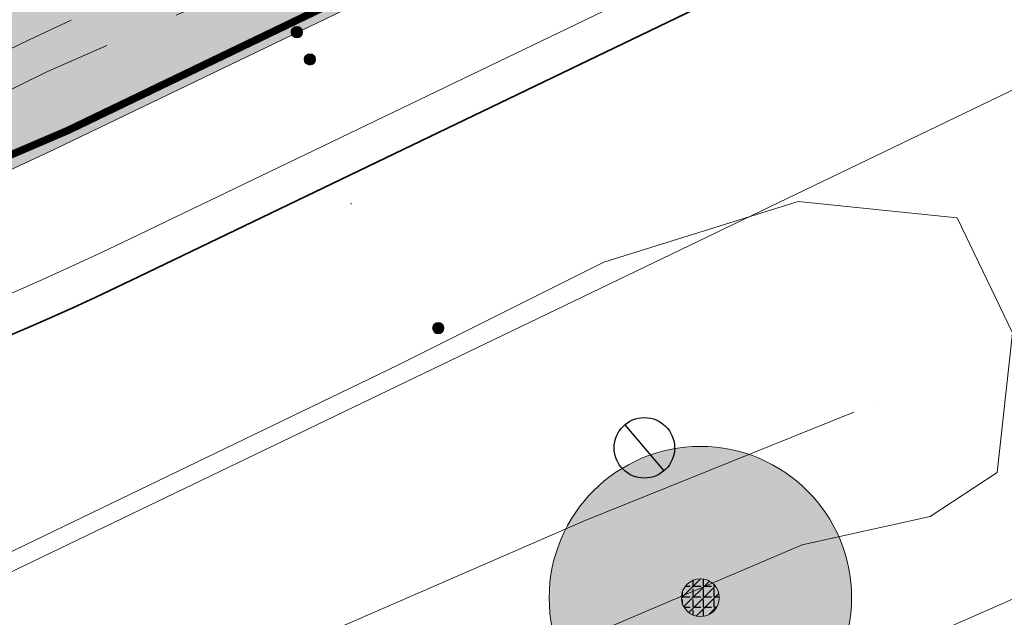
# Model space of a CAD drawing. Header units: metres. Extents: x 163628 to 168255, y 402691 to 405367.
# Tile 14 of 256: x 164469.96 to 164482.99, y 403416.45 to 403424.35. Entities that reach past the tile are written whole.
import ezdxf

# ---------------------------------------------------------------- set-up
doc = ezdxf.new("R2010")
doc.units = ezdxf.units.M
doc.linetypes.add('X-CA190022.004-UO-DTM inmeting_v0.1$0$AM-AS', pattern=[16, 10, -2, 2, -2])
doc.layers.add('X-CA190022.004-UO-ARC_Arcering$0$N-WE-VH-VERHARDING_ASFALT_ROOD-A', color=14, linetype='Continuous', lineweight=0, transparency=0.5)
for name, color, linetype, lineweight in [('X-CA190022.004-UO-DTM inmeting_v0.1$0$B-WE-AM-AS_DWARSLIGGER-G', 246, 'X-CA190022.004-UO-DTM inmeting_v0.1$0$AM-AS', 0), ('X-CA190022.004-UO-DTM inmeting_v0.1$0$B-WE-AM-AS_SPOOR-G', 246, 'X-CA190022.004-UO-DTM inmeting_v0.1$0$AM-AS', 0), ('X-CA190022.004-UO-DTM inmeting_v0.1$0$B-WE-GR-BOOM-S', 246, 'Continuous', 0), ('X-CA190022.004-UO-DTM inmeting_v0.1$0$B-WE-GW-TALUD_KRUIN-G', 246, 'Continuous', 0), ('X-CA190022.004-UO-DTM inmeting_v0.1$0$B-WE-GW-TALUD_TEEN-G', 246, 'Continuous', 0), ('X-CA190022.004-UO-DTM inmeting_v0.1$0$B-WE-IE-MEUBILAIR_WEGMEUBILAIR-S', 246, 'Continuous', 0), ('X-CA190022.004-UO-DTM inmeting_v0.1$0$B-WE-OG-HOOGTEPUNT-S', 246, 'Continuous', 0), ('X-CA190022.004-UO-DWM_Snelfietsroute$0$N-WE-GW-BERM-G', 7, 'Continuous', 20), ('X-CA190022.004-UO-DWM_Snelfietsroute$0$N-WE-VH-KANTVERHARDING-G', 7, 'Continuous', 20), ('X-CA190022.004-UO-DWM_Snelfietsroute$0$N-WE-VW-MARKERING_LANGS_STREEP_DOORGETROKKEN_010-G', 7, 'Continuous', 20), ('X-CA190022.004-UO-GZM_Werkgrens_v0.1$0$N-WE-KG-GRENS_SYSTEEMGRENS-G', 7, 'X-CA190022.004-UO-GZM_Werkgrens_v0.1$0$KG-OG', 35), ('X-CA190022.004-UO-KAD_Percelen$0$B-WE-KG-GRENS_PERCEEL-GV', 150, 'Continuous', 9), ('X-CA190022.004-UO-WHM_Putten en kolken combi_v0.1$0$PUTRAND ONDERLEGGER GEMEENTE', 252, 'Continuous', 25)]:
    doc.layers.add(name, color=color, linetype=linetype, lineweight=lineweight)
doc.layers.add('X-CA190022.004-UO-DTM inmeting_v0.1$0$X-XX-AL-MEETPUNT-S', color=246, linetype='Continuous', lineweight=0, plot=False)
doc.layers.add('X-CA190022.004-UO-DWM_Beplanting$0$B-WE-GR-BOOM-S AFKOMSTIG UIT DTM_v0.4', color=252, linetype='Continuous')
doc.layers.add('X-CA190022.004-UO-DWM_Beplanting$0$N-GV-GR-GRAS-A-200', color=7, linetype='Continuous')
doc.linetypes.add('X-CA190022.004-UO-GZM_Werkgrens_v0.1$0$KG-OG', pattern='A,5.5,-1.5,[2,NLCS.SHX,S=0.5,R=0,X=0,Y=0],-1.5', length=8.5)

# ---------------------------------------------------------------- blocks, each defined once
blk = doc.blocks.new('X-CA190022.004-UO-DTM inmeting_v0.1$0$punt')
at = {"color": 0, "lineweight": -2}
blk.add_line((0, 0), (0, 0), dxfattribs=at)
blk = doc.blocks.new('X-CA190022.004-UO-DTM inmeting_v0.1$0$SIE-WEG_PAAL_ALGEMEEN_TYPE_01')
h = blk.add_hatch(color=256)
edge = h.paths.add_edge_path()
edge.add_arc((0, 0), 0.188, 0, 360)
at = {"ltscale": 0.5}
blk.add_circle((0, 0), 0.188, dxfattribs=at)
blk = doc.blocks.new('X-CA190022.004-UO-DTM inmeting_v0.1$0$SOG-HOOGTEPUNT-SO')
for p, q in [((-0.5, 0), (0.5, 0)), ((0, 0.5), (0, -0.5))]:
    blk.add_line(p, q)
blk = doc.blocks.new('X-CA190022.004-UO-DTM inmeting_v0.1$0$boom')
h = blk.add_hatch()
h.set_pattern_fill('ANSI31', color=256, scale=0.13)
h.paths.add_polyline_path([(-1, 0, 1), (1, 0, 1)])
blk.add_circle((0, 0), 1)
blk = doc.blocks.new('X-CA190022.004-UO-DWM_Beplanting$0$SGR-BOOM_01-SO')
at = {"linetype": 'ByBlock', "lineweight": 18}
h = blk.add_hatch(color=0, dxfattribs=at)
h.dxf.hatch_style = 1
edge = h.paths.add_edge_path()
edge.add_arc((0, 0), 0.25, 0, 360)
at = {"color": 0, "linetype": 'ByBlock', "lineweight": 18}
for radius in [2, 0.25]:
    blk.add_circle((0, 0), radius, dxfattribs=at)
blk = doc.blocks.new('X-CA190022.004-UO-DWM_Beplanting$0$IMGEOBoom')
at = {"transparency": 33554457}
h = blk.add_hatch(color=256, dxfattribs=at)
h.dxf.hatch_style = 1
edge = h.paths.add_edge_path()
edge.add_arc((0, 0), 100, 0, 360)
edge = h.paths.add_edge_path(flags=17)
edge.add_arc((0, 0), 12.5, 0, 360)
h = blk.add_hatch()
h.set_pattern_fill('ANGLE', color=256)
h.set_pattern_definition([(0, (0, 0), (0, 6.985), [5.08, -1.905]), (90, (0, 0), (-6.985, 4e-16), [5.08, -1.905])])
edge = h.paths.add_edge_path(flags=17)
edge.add_arc((0, 0), 12.5, 0, 360)
at = {"layer": 'X-CA190022.004-UO-DWM_Beplanting$0$N-GV-GR-GRAS-A-200'}
h = blk.add_hatch(color=256, dxfattribs=at)
h.dxf.hatch_style = 1
edge = h.paths.add_edge_path(flags=17)
edge.add_arc((0, 0), 12.5, 0, 360)
at = {"xscale": 50, "yscale": 50, "zscale": 50}
blk.add_blockref('X-CA190022.004-UO-DWM_Beplanting$0$SGR-BOOM_01-SO', (0, 0), dxfattribs=at)
blk = doc.blocks.new('X-CA190022.004-UO-WHM_Putten en kolken combi_v0.1$0$B-SRI-PUT_BETON-SO')
at = {"flags": 128}
blk.add_lwpolyline([(-1.29, 1.528), (1.29, -1.528)], dxfattribs=at)
blk.add_circle((0, 0), 2)

msp = doc.modelspace()

# ---------------------------------------------------------------- hatches: boundary and pattern name
at = {"layer": 'X-CA190022.004-UO-ARC_Arcering$0$N-WE-VH-VERHARDING_ASFALT_ROOD-A'}
h = msp.add_hatch(color=256, dxfattribs=at)
h.dxf.hatch_style = 1
edge = h.paths.add_edge_path()
edge.add_line((164481.597, 403428.013), (164483.4, 403428.88))
edge.add_line((164483.4, 403428.88), (164483.696, 403429.023))
edge.add_line((164483.696, 403429.023), (164480.407, 403431.879))
edge.add_line((164480.407, 403431.879), (164479.722, 403431.549))
edge.add_line((164479.722, 403431.549), (164477.92, 403430.682))
edge.add_line((164477.92, 403430.682), (164468.928, 403426.354))
edge.add_arc((164454.617, 403456.09), 33, 260.5963, 295.7006, ccw=False)
edge.add_arc((164443.179, 403386.998), 37.033, 80.6043, 116.5664)
edge.add_line((164426.617, 403420.12), (164428.407, 403416.542))
edge.add_arc((164443.179, 403387.002), 33.028, 80.5954, 116.5692, ccw=False)
edge.add_arc((164454.617, 403456.09), 37, 260.6041, 295.7006)
edge.add_line((164470.663, 403422.75), (164481.597, 403428.013))

# ---------------------------------------------------------------- linework, layer by layer
at = {"layer": 'X-CA190022.004-UO-DTM inmeting_v0.1$0$B-WE-AM-AS_DWARSLIGGER-G', "ltscale": 0.5}
for p, q in [((164476.611, 403426.413, 9.992), (164470.318, 403423.659, 9.918)), ((164470.318, 403423.659, 9.918), (164459.877, 403418.569, 9.928))]:
    msp.add_line(p, q, dxfattribs=at)
at = {"layer": 'X-CA190022.004-UO-DTM inmeting_v0.1$0$B-WE-AM-AS_SPOOR-G', "ltscale": 0.5}
for p, q in [((164476.072, 403426.889, 10.105), (164470.085, 403424.083, 10.079)), ((164470.085, 403424.083, 10.079), (164459.668, 403419.053, 10.096))]:
    msp.add_line(p, q, dxfattribs=at)
at = {"layer": 'X-CA190022.004-UO-DTM inmeting_v0.1$0$B-WE-GW-TALUD_KRUIN-G'}
msp.add_polyline3d([(164451.548, 403407.971, 9.72), (164460.903, 403412.843, 9.77), (164469.009, 403416.912, 9.746), (164474.961, 403419.782, 9.817), (164477.687, 403421.144, 9.886), (164480.257, 403421.946, 9.81), (164482.362, 403421.728, 9.704), (164483.094, 403420.207, 9.464), (164482.889, 403418.362, 9.22), (164482.005, 403417.78, 8.967), (164480.311, 403417.407, 9.002), (164476.132, 403415.626, 8.948), (164472.128, 403413.627, 9.06), (164467.85, 403411.913, 9.101), (164464.381, 403410.03, 9.123)], dxfattribs=at)
at = {"layer": 'X-CA190022.004-UO-DTM inmeting_v0.1$0$B-WE-GW-TALUD_TEEN-G'}
msp.add_polyline3d([(164473.507, 403416.017, 7.89), (164477.439, 403417.725, 7.893), (164480.997, 403419.159, 7.819)], dxfattribs=at)
at = {"layer": 'X-CA190022.004-UO-DWM_Snelfietsroute$0$N-WE-GW-BERM-G', "flags": 128}
msp.add_lwpolyline([(164429.166, 403415.242, -0.157573), (164448.326, 403418.107, 0.154381), (164471.313, 403421.399), (164484.735, 403427.858)], format="xyb", dxfattribs=at)
at = {"layer": 'X-CA190022.004-UO-DWM_Snelfietsroute$0$N-WE-VH-KANTVERHARDING-G', "flags": 128}
msp.add_lwpolyline([(164428.407, 403416.543, -0.158212), (164448.572, 403419.587, 0.154381), (164470.663, 403422.75), (164482.497, 403428.446)], format="xyb", dxfattribs=at)
at = {"layer": 'X-CA190022.004-UO-DWM_Snelfietsroute$0$N-WE-VW-MARKERING_LANGS_STREEP_DOORGETROKKEN_010-G', "flags": 128}
msp.add_lwpolyline([(164428.327, 403416.67, 0.1, 0.1, -0.158321), (164448.596, 403419.735, 0.1, 0.1, 0.154381), (164470.598, 403422.885, 0.1, 0.1, 0), (164481.532, 403428.148, 0.1, 0.1, 0), (164483.334, 403429.015, 0, 0, 0)], format="xyseb", dxfattribs=at)
at = {"layer": 'X-CA190022.004-UO-GZM_Werkgrens_v0.1$0$N-WE-KG-GRENS_SYSTEEMGRENS-G', "ltscale": 0.2, "flags": 128}
msp.add_lwpolyline([(164202.447, 403276.261, -0.007014), (164204.684, 403278.194), (164207.732, 403280.631), (164216.351, 403287.471), (164219.004, 403289.434), (164219.375, 403289.729), (164237.184, 403303.185), (164244.587, 403308.605), (164248.73, 403311.638), (164253.977, 403315.367), (164261.175, 403320.48), (164269.682, 403326.324), (164277.478, 403331.538), (164300.139, 403346.153), (164322.964, 403359.926), (164334.073, 403366.292), (164351.665, 403375.797), (164373.742, 403387.55), (164399.95, 403400.464), (164429.28, 403414.743), (164430.124, 403415.141), (164430.948, 403415.506), (164431.777, 403415.846), (164432.615, 403416.161), (164433.462, 403416.453), (164434.316, 403416.72), (164435.176, 403416.962), (164436.043, 403417.179), (164436.306, 403417.259, -0.099821), (164451.982, 403417.179, 0.131087), (164471.53, 403420.948), (164482.533, 403426.243), (164490.693, 403418.8), (164492.586, 403419.707), (164495.404, 403416.53, -0.0101), (164498.074, 403413.536), (164499.385, 403412.005), (164502.276, 403408.653), (164509.274, 403412.948), (164511.768, 403416.461), (164509.186, 403420.201, -0.175036), (164509.321, 403422.135, -0.180129), (164510.517, 403423.431), (164518.825, 403427.315), (164545.03, 403439.927), (164571.695, 403452.754), (164577.955, 403456.064), (164591.472, 403464.142), (164595.446, 403466.159), (164599.431, 403468.182), (164600.854, 403468.863), (164605.94, 403471.242), (164622.016, 403477.758), (164627.273, 403479.889), (164631.947, 403481.905), (164633.267, 403482.539, 0.084778), (164642.609, 403485.38), (164759.332, 403541.386), (164770.974, 403544.815), (164773.272, 403545.397), (164787.887, 403542.29), (164789.899, 403542.38), (164793.252, 403543.048), (164800.24, 403546.814), (164803.671, 403549.366), (164804.774, 403550.36), (164806.983, 403547.387), (164807.907, 403546.199), (164811.87, 403549.281), (164810.953, 403550.46), (164809.512, 403552.406), (164808.343, 403553.575), (164810.024, 403555.089), (164807.827, 403558.012), (164809.834, 403559.516, 0.087199), (164816.707, 403566.833, -0.136189), (164825.151, 403574.239), (164897.952, 403609.34), (164931.093, 403625.32), (165054.784, 403684.96), (165123.155, 403717.926), (165148.566, 403730.033), (165175.654, 403740.478), (165188.146, 403744.824), (165187.632, 403748.092), (165185.258, 403754.932), (165180.038, 403753.689, 0.027846), (165177.051, 403752.466), (165119.698, 403725.141), (165051.309, 403692.167), (164927.618, 403632.527), (164894.477, 403616.547), (164821.676, 403581.445, 0.136189), (164810.016, 403571.218, -0.087199), (164805.039, 403565.919), (164803.02, 403564.408), (164799.415, 403569.204), (164798.615, 403568.604), (164797.815, 403568.006), (164797.216, 403568.806), (164793.371, 403565.926), (164793.97, 403565.126), (164792.376, 403563.932), (164795.885, 403559.064, -0.201548), (164780.097, 403554.057, 0.075656), (164771.169, 403553.982, -0.009755), (164764.075, 403552.536), (164754.286, 403547.799), (164747.474, 403544.606), (164708.34, 403525.583), (164686.218, 403515.365), (164675.148, 403509.865), (164663.524, 403504.258), (164644.327, 403495.071), (164639.493, 403492.723), (164638.201, 403492.127, -0.201818), (164621.846, 403491.8, 0.209498), (164598.58, 403490.973), (164556.157, 403470.566), (164536.299, 403461.008), (164516.318, 403451.408), (164508.232, 403447.512), (164500.187, 403443.642), (164497.203, 403443.008), (164495.09, 403442.274, 0.130794), (164492.913, 403444.811), (164488.435, 403447.885), (164494.899, 403449.835), (164490.315, 403452.233), (164484.484, 403450.597, -0.076427), (164479.748, 403454.723), (164478.799, 403455.857), (164474.918, 403452.962), (164457.343, 403473.566), (164451.257, 403468.374), (164465.519, 403451.653, -0.484297), (164464.817, 403448.113), (164461.416, 403446.394), (164463.893, 403441.77), (164464.916, 403439.614), (164433.017, 403424.683, 0.05166), (164425.3, 403421.703), (164396.431, 403407.648), (164370.094, 403394.67), (164347.884, 403382.848), (164330.182, 403373.283), (164318.908, 403366.822), (164295.903, 403352.941), (164273.086, 403338.225), (164265.193, 403332.947), (164256.594, 403327.039), (164249.344, 403321.888), (164244.05, 403318.127), (164239.86, 403315.06), (164232.409, 403309.604), (164214.476, 403296.054), (164201.289, 403285.589, 0.012131), (164197.414, 403282.357)], format="xyb", close=True, dxfattribs=at)
at = {"layer": 'X-CA190022.004-UO-KAD_Percelen$0$B-WE-KG-GRENS_PERCEEL-GV', "flags": 128}
for points in [[(164460.276, 403427.915), (164466.349, 403415.367), (164487.883, 403425.722), (164496.111, 403429.679), (164555.855, 403458.619), (164593.206, 403476.41), (164588.97, 403485.217), (164612.074, 403496.328), (164616.314, 403487.512), (164746.772, 403550.188), (164893.326, 403621.049), (164887.38, 403633.726), (164740.684, 403562.794), (164610.094, 403500.047), (164549.795, 403471.239), (164478.654, 403436.809)], [(164468.748, 403410.406), (164486.08, 403417.995), (164492.111, 403420.636), (164493.855, 403418.592), (164495.298, 403416.903), (164503.089, 403421.185), (164615.905, 403478.304), (164662.782, 403501.158), (164772.136, 403553.829), (164770.057, 403555.749), (164790.783, 403565.26), (164789.551, 403566.923), (164799.538, 403571.715), (164894.973, 403617.537), (164893.326, 403621.049), (164746.772, 403550.188), (164616.314, 403487.512), (164616.456, 403487.216), (164593.352, 403476.106), (164593.206, 403476.41), (164555.855, 403458.619), (164496.111, 403429.679), (164487.883, 403425.722), (164466.349, 403415.367)]]:
    msp.add_lwpolyline(points, close=True, dxfattribs=at)
msp.add_lwpolyline([(164544.858, 403363.307), (164534.917, 403373.194), (164522.841, 403385.879), (164517.544, 403391.725), (164504.551, 403406.066), (164495.298, 403416.903), (164489.76, 403414.442), (164486.08, 403417.995), (164468.748, 403410.406), (164455.428, 403404.573), (164455.852, 403398.81), (164456.621, 403388.359), (164467.899, 403234.987)], dxfattribs=at)

# ---------------------------------------------------------------- block references
at = {"layer": 'X-CA190022.004-UO-DTM inmeting_v0.1$0$B-WE-GR-BOOM-S', "linetype": 'ByBlock', "lineweight": -2, "xscale": 0.25, "yscale": 0.25, "zscale": 0.25}
msp.add_blockref('X-CA190022.004-UO-DTM inmeting_v0.1$0$boom', (164478.965, 403416.706, 9.036), dxfattribs=at)
at = {"layer": 'X-CA190022.004-UO-DTM inmeting_v0.1$0$B-WE-IE-MEUBILAIR_WEGMEUBILAIR-S', "color": 0, "linetype": 'ByBlock', "lineweight": -2, "xscale": 0.3999999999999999, "yscale": 0.3999999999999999, "zscale": 0.3999999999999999}
for p in [(164473.627, 403424.185, 9.924), (164473.799, 403423.825, 9.946), (164475.497, 403420.271, 9.827)]:
    msp.add_blockref('X-CA190022.004-UO-DTM inmeting_v0.1$0$SIE-WEG_PAAL_ALGEMEEN_TYPE_01', p, dxfattribs=at)
at = {"layer": 'X-CA190022.004-UO-DTM inmeting_v0.1$0$B-WE-OG-HOOGTEPUNT-S', "linetype": 'ByBlock', "lineweight": -2, "xscale": 0.01, "yscale": 0.01, "zscale": 0.01}
for p in [(164477.062, 403423.603, 9.871), (164474.345, 403421.916, 9.889)]:
    msp.add_blockref('X-CA190022.004-UO-DTM inmeting_v0.1$0$SOG-HOOGTEPUNT-SO', p, dxfattribs=at)
at = {"layer": 'X-CA190022.004-UO-DTM inmeting_v0.1$0$X-XX-AL-MEETPUNT-S', "linetype": 'ByBlock', "lineweight": -2}
for p in [(164470.085, 403424.083, 10.079), (164470.318, 403423.659, 9.918), (164480.257, 403421.946, 9.81), (164482.362, 403421.728, 9.704), (164477.687, 403421.144, 9.886), (164474.961, 403419.782, 9.817), (164481.279, 403419.289, 7.819), (164480.997, 403419.159, 7.819), (164482.889, 403418.362, 9.22), (164477.439, 403417.725, 7.893), (164482.005, 403417.78, 8.967), (164480.311, 403417.407, 9.002)]:
    msp.add_blockref('X-CA190022.004-UO-DTM inmeting_v0.1$0$punt', p, dxfattribs=at)
at = {"layer": 'X-CA190022.004-UO-DWM_Beplanting$0$B-WE-GR-BOOM-S AFKOMSTIG UIT DTM_v0.4', "linetype": 'ByBlock', "lineweight": -2, "xscale": 0.02, "yscale": 0.02, "zscale": 0.02}
msp.add_blockref('X-CA190022.004-UO-DWM_Beplanting$0$IMGEOBoom', (164478.965, 403416.706, 9.036), dxfattribs=at)
at = {"layer": 'X-CA190022.004-UO-WHM_Putten en kolken combi_v0.1$0$PUTRAND ONDERLEGGER GEMEENTE', "xscale": 0.2, "yscale": 0.2, "zscale": 0.2}
msp.add_blockref('X-CA190022.004-UO-WHM_Putten en kolken combi_v0.1$0$B-SRI-PUT_BETON-SO', (164478.224, 403418.688), dxfattribs=at)

doc.saveas('drawing.dxf')
